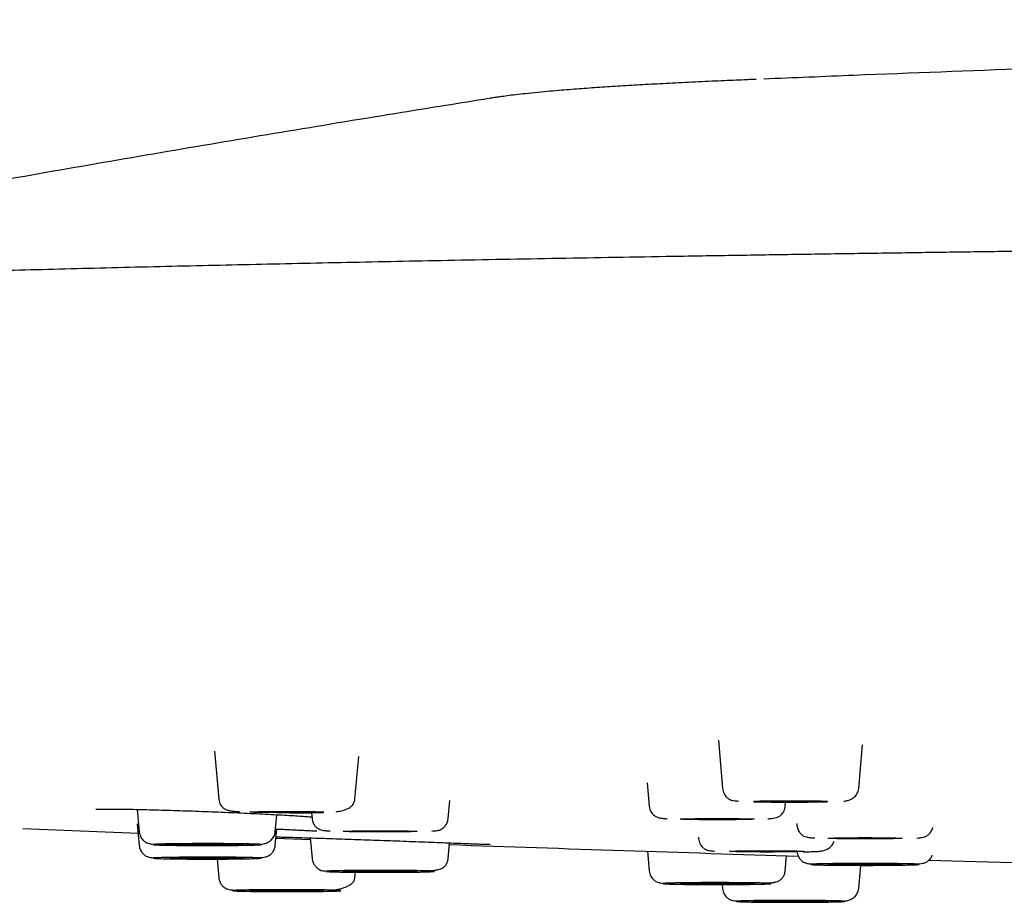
# Model space of a CAD drawing. Header units: millimetres. Extents: x 8 to 1762, y 12 to 2803.
# Tile 105 of 118: x 792 to 820, y 2721 to 2746. Entities that reach past the tile are written whole.
import ezdxf

# ---------------------------------------------------------------- set-up
doc = ezdxf.new("R2010")
doc.units = ezdxf.units.MM

msp = doc.modelspace()

# ---------------------------------------------------------------- linework, layer by layer
at = {"color": 7, "linetype": 'Continuous', "lineweight": 30}
for p, q in [((812.049, 2725.299), (812.169, 2723.932)), ((816.032, 2723.932), (816.141, 2725.17)), ((797.748, 2724.988), (797.867, 2723.628)), ((801.731, 2723.628), (801.837, 2724.837)), ((810.026, 2724.09), (810.084, 2723.427)), ((804.377, 2723.08), (804.422, 2723.589)), ((813.947, 2723.427), (813.958, 2723.546)), ((795.55, 2723.338), (795.605, 2722.705)), ((799.469, 2722.705), (799.511, 2723.188)), ((800.499, 2723.245), (800.513, 2723.08)), ((795.552, 2722.931), (795.605, 2722.32)), ((814.275, 2722.939), (814.28, 2722.883)), ((792.298, 2722.792), (795.575, 2722.664)), ((799.469, 2722.32), (799.509, 2722.782)), ((799.486, 2722.517), (800.466, 2722.481)), ((800.462, 2722.53), (800.513, 2721.945)), ((804.377, 2721.945), (804.416, 2722.389)), ((811.483, 2722.549), (811.486, 2722.513)), ((810.035, 2722.15), (810.084, 2721.598)), ((813.947, 2721.598), (813.985, 2722.024)), ((797.82, 2721.936), (797.867, 2721.398)), ((816.032, 2721.093), (816.09, 2721.75)), ((801.731, 2721.398), (801.745, 2721.556)), ((812.159, 2721.206), (812.169, 2721.093))]:
    msp.add_line(p, q, dxfattribs=at)
at = {"color": 7, "linetype": 'Continuous', "lineweight": 30, "flags": 128}
for points in [[(813.051, 2723.567), (813.058, 2723.569), (813.079, 2723.571), (813.114, 2723.573), (813.162, 2723.575), (813.223, 2723.577), (813.296, 2723.578), (813.38, 2723.58), (813.473, 2723.581), (813.576, 2723.583), (813.685, 2723.584), (813.799, 2723.584), (813.918, 2723.585), (814.039, 2723.585), (814.162, 2723.585), (814.283, 2723.585), (814.402, 2723.584), (814.516, 2723.584), (814.626, 2723.583), (814.728, 2723.581), (814.821, 2723.58), (814.905, 2723.578), (814.978, 2723.577), (815.039, 2723.575), (815.087, 2723.573), (815.122, 2723.571), (815.143, 2723.569), (815.151, 2723.567), (815.143, 2723.565), (815.122, 2723.562), (815.087, 2723.56), (815.039, 2723.558), (814.978, 2723.557), (814.905, 2723.555), (814.821, 2723.553), (814.728, 2723.552), (814.626, 2723.551), (814.516, 2723.55), (814.402, 2723.549), (814.283, 2723.549), (814.162, 2723.548), (814.039, 2723.548), (813.918, 2723.549), (813.799, 2723.549), (813.685, 2723.55), (813.576, 2723.551), (813.473, 2723.552), (813.38, 2723.553), (813.296, 2723.555), (813.223, 2723.557), (813.162, 2723.558), (813.114, 2723.56), (813.079, 2723.562), (813.058, 2723.565), (813.051, 2723.567)], [(798.749, 2723.263), (798.756, 2723.265), (798.777, 2723.267), (798.812, 2723.269), (798.86, 2723.271), (798.922, 2723.273), (798.994, 2723.274), (799.078, 2723.276), (799.172, 2723.277), (799.274, 2723.278), (799.383, 2723.279), (799.498, 2723.28), (799.616, 2723.281), (799.738, 2723.281), (799.86, 2723.281), (799.981, 2723.281), (800.1, 2723.28), (800.215, 2723.279), (800.324, 2723.278), (800.426, 2723.277), (800.519, 2723.276), (800.603, 2723.274), (800.676, 2723.273), (800.737, 2723.271), (800.785, 2723.269), (800.82, 2723.267), (800.842, 2723.265), (800.849, 2723.263), (800.842, 2723.26), (800.82, 2723.258), (800.785, 2723.256), (800.737, 2723.254), (800.676, 2723.252), (800.603, 2723.251), (800.519, 2723.249), (800.426, 2723.248), (800.324, 2723.247), (800.215, 2723.246), (800.1, 2723.245), (799.981, 2723.245), (799.86, 2723.244), (799.738, 2723.244), (799.616, 2723.245), (799.498, 2723.245), (799.383, 2723.246), (799.274, 2723.247), (799.172, 2723.248), (799.078, 2723.249), (798.994, 2723.251), (798.922, 2723.252), (798.86, 2723.254), (798.812, 2723.256), (798.777, 2723.258), (798.756, 2723.26), (798.749, 2723.263)], [(810.965, 2723.062), (810.973, 2723.064), (810.994, 2723.066), (811.029, 2723.068), (811.077, 2723.07), (811.138, 2723.072), (811.211, 2723.074), (811.295, 2723.075), (811.388, 2723.077), (811.49, 2723.078), (811.6, 2723.079), (811.714, 2723.08), (811.833, 2723.08), (811.954, 2723.08), (812.077, 2723.08), (812.198, 2723.08), (812.317, 2723.08), (812.431, 2723.079), (812.54, 2723.078), (812.642, 2723.077), (812.736, 2723.075), (812.82, 2723.074), (812.893, 2723.072), (812.954, 2723.07), (813.002, 2723.068), (813.037, 2723.066), (813.058, 2723.064), (813.065, 2723.062), (813.058, 2723.06), (813.037, 2723.058), (813.002, 2723.056), (812.954, 2723.054), (812.893, 2723.052), (812.82, 2723.05), (812.736, 2723.049), (812.642, 2723.047), (812.54, 2723.046), (812.431, 2723.045), (812.317, 2723.045), (812.198, 2723.044), (812.077, 2723.044), (811.954, 2723.044), (811.833, 2723.044), (811.714, 2723.045), (811.6, 2723.045), (811.49, 2723.046), (811.388, 2723.047), (811.295, 2723.049), (811.211, 2723.05), (811.138, 2723.052), (811.077, 2723.054), (811.029, 2723.056), (810.994, 2723.058), (810.973, 2723.06), (810.965, 2723.062)], [(801.395, 2722.715), (801.402, 2722.717), (801.424, 2722.72), (801.459, 2722.722), (801.507, 2722.724), (801.568, 2722.725), (801.641, 2722.727), (801.725, 2722.729), (801.818, 2722.73), (801.92, 2722.731), (802.029, 2722.732), (802.144, 2722.733), (802.263, 2722.733), (802.384, 2722.734), (802.506, 2722.734), (802.628, 2722.733), (802.746, 2722.733), (802.861, 2722.732), (802.97, 2722.731), (803.072, 2722.73), (803.166, 2722.729), (803.25, 2722.727), (803.323, 2722.725), (803.384, 2722.724), (803.432, 2722.722), (803.467, 2722.72), (803.488, 2722.717), (803.495, 2722.715), (803.488, 2722.713), (803.467, 2722.711), (803.432, 2722.709), (803.384, 2722.707), (803.323, 2722.705), (803.25, 2722.704), (803.166, 2722.702), (803.072, 2722.701), (802.97, 2722.699), (802.861, 2722.698), (802.746, 2722.698), (802.628, 2722.697), (802.506, 2722.697), (802.384, 2722.697), (802.263, 2722.697), (802.144, 2722.698), (802.029, 2722.698), (801.92, 2722.699), (801.818, 2722.701), (801.725, 2722.702), (801.641, 2722.704), (801.568, 2722.705), (801.507, 2722.707), (801.459, 2722.709), (801.424, 2722.711), (801.402, 2722.713), (801.395, 2722.715)], [(796.487, 2722.34), (796.494, 2722.342), (796.515, 2722.344), (796.55, 2722.346), (796.599, 2722.348), (796.66, 2722.35), (796.733, 2722.352), (796.817, 2722.353), (796.91, 2722.355), (797.012, 2722.356), (797.121, 2722.357), (797.236, 2722.358), (797.355, 2722.358), (797.476, 2722.358), (797.598, 2722.358), (797.719, 2722.358), (797.838, 2722.358), (797.953, 2722.357), (798.062, 2722.356), (798.164, 2722.355), (798.258, 2722.353), (798.341, 2722.352), (798.414, 2722.35), (798.475, 2722.348), (798.524, 2722.346), (798.559, 2722.344), (798.58, 2722.342), (798.587, 2722.34), (798.58, 2722.338), (798.559, 2722.336), (798.524, 2722.334), (798.475, 2722.332), (798.414, 2722.33), (798.341, 2722.328), (798.258, 2722.327), (798.164, 2722.325), (798.062, 2722.324), (797.953, 2722.323), (797.838, 2722.322), (797.719, 2722.322), (797.598, 2722.322), (797.476, 2722.322), (797.355, 2722.322), (797.236, 2722.322), (797.121, 2722.323), (797.012, 2722.324), (796.91, 2722.325), (796.817, 2722.327), (796.733, 2722.328), (796.66, 2722.33), (796.599, 2722.332), (796.55, 2722.334), (796.515, 2722.336), (796.494, 2722.338), (796.487, 2722.34)], [(815.162, 2722.518), (815.169, 2722.52), (815.19, 2722.522), (815.225, 2722.524), (815.274, 2722.526), (815.335, 2722.528), (815.408, 2722.53), (815.491, 2722.531), (815.585, 2722.533), (815.687, 2722.534), (815.796, 2722.535), (815.911, 2722.535), (816.03, 2722.536), (816.151, 2722.536), (816.273, 2722.536), (816.394, 2722.536), (816.513, 2722.535), (816.628, 2722.535), (816.737, 2722.534), (816.839, 2722.533), (816.932, 2722.531), (817.016, 2722.53), (817.089, 2722.528), (817.15, 2722.526), (817.199, 2722.524), (817.234, 2722.522), (817.255, 2722.52), (817.262, 2722.518), (817.255, 2722.516), (817.234, 2722.514), (817.199, 2722.512), (817.15, 2722.51), (817.089, 2722.508), (817.016, 2722.506), (816.932, 2722.505), (816.839, 2722.503), (816.737, 2722.502), (816.628, 2722.501), (816.513, 2722.5), (816.394, 2722.5), (816.273, 2722.5), (816.151, 2722.5), (816.03, 2722.5), (815.911, 2722.5), (815.796, 2722.501), (815.687, 2722.502), (815.585, 2722.503), (815.491, 2722.505), (815.408, 2722.506), (815.335, 2722.508), (815.274, 2722.51), (815.225, 2722.512), (815.19, 2722.514), (815.169, 2722.516), (815.162, 2722.518)], [(812.368, 2722.148), (812.375, 2722.15), (812.396, 2722.152), (812.431, 2722.154), (812.479, 2722.156), (812.541, 2722.158), (812.613, 2722.159), (812.697, 2722.161), (812.791, 2722.162), (812.893, 2722.163), (813.002, 2722.164), (813.117, 2722.165), (813.235, 2722.166), (813.357, 2722.166), (813.479, 2722.166), (813.6, 2722.166), (813.719, 2722.165), (813.834, 2722.164), (813.943, 2722.163), (814.045, 2722.162), (814.138, 2722.161), (814.222, 2722.159), (814.295, 2722.158), (814.356, 2722.156), (814.404, 2722.154), (814.439, 2722.152), (814.461, 2722.15), (814.468, 2722.148), (814.461, 2722.145), (814.439, 2722.143), (814.404, 2722.141), (814.356, 2722.139), (814.295, 2722.137), (814.222, 2722.136), (814.138, 2722.134), (814.045, 2722.133), (813.943, 2722.132), (813.834, 2722.131), (813.719, 2722.13), (813.6, 2722.129), (813.479, 2722.129), (813.357, 2722.129), (813.235, 2722.129), (813.117, 2722.13), (813.002, 2722.131), (812.893, 2722.132), (812.791, 2722.133), (812.697, 2722.134), (812.613, 2722.136), (812.541, 2722.137), (812.479, 2722.139), (812.431, 2722.141), (812.396, 2722.143), (812.375, 2722.145), (812.368, 2722.148)], [(796.487, 2721.955), (796.494, 2721.957), (796.515, 2721.959), (796.55, 2721.961), (796.599, 2721.963), (796.66, 2721.965), (796.733, 2721.967), (796.817, 2721.968), (796.91, 2721.97), (797.012, 2721.971), (797.121, 2721.972), (797.236, 2721.973), (797.355, 2721.973), (797.476, 2721.973), (797.598, 2721.973), (797.719, 2721.973), (797.838, 2721.973), (797.953, 2721.972), (798.062, 2721.971), (798.164, 2721.97), (798.258, 2721.968), (798.341, 2721.967), (798.414, 2721.965), (798.475, 2721.963), (798.524, 2721.961), (798.559, 2721.959), (798.58, 2721.957), (798.587, 2721.955), (798.58, 2721.953), (798.559, 2721.951), (798.524, 2721.949), (798.475, 2721.947), (798.414, 2721.945), (798.341, 2721.943), (798.258, 2721.942), (798.164, 2721.94), (798.062, 2721.939), (797.953, 2721.938), (797.838, 2721.937), (797.719, 2721.937), (797.598, 2721.937), (797.476, 2721.937), (797.355, 2721.937), (797.236, 2721.937), (797.121, 2721.938), (797.012, 2721.939), (796.91, 2721.94), (796.817, 2721.942), (796.733, 2721.943), (796.66, 2721.945), (796.599, 2721.947), (796.55, 2721.949), (796.515, 2721.951), (796.494, 2721.953), (796.487, 2721.955)], [(815.162, 2721.777), (815.169, 2721.779), (815.19, 2721.781), (815.225, 2721.783), (815.274, 2721.785), (815.335, 2721.787), (815.408, 2721.789), (815.491, 2721.79), (815.585, 2721.792), (815.687, 2721.793), (815.796, 2721.794), (815.911, 2721.795), (816.03, 2721.795), (816.151, 2721.795), (816.273, 2721.795), (816.394, 2721.795), (816.513, 2721.795), (816.628, 2721.794), (816.737, 2721.793), (816.839, 2721.792), (816.932, 2721.79), (817.016, 2721.789), (817.089, 2721.787), (817.15, 2721.785), (817.199, 2721.783), (817.234, 2721.781), (817.255, 2721.779), (817.262, 2721.777), (817.255, 2721.775), (817.234, 2721.773), (817.199, 2721.771), (817.15, 2721.769), (817.089, 2721.767), (817.016, 2721.765), (816.932, 2721.764), (816.839, 2721.762), (816.737, 2721.761), (816.628, 2721.76), (816.513, 2721.76), (816.394, 2721.759), (816.273, 2721.759), (816.151, 2721.759), (816.03, 2721.759), (815.911, 2721.76), (815.796, 2721.76), (815.687, 2721.761), (815.585, 2721.762), (815.491, 2721.764), (815.408, 2721.765), (815.335, 2721.767), (815.274, 2721.769), (815.225, 2721.771), (815.19, 2721.773), (815.169, 2721.775), (815.162, 2721.777)], [(818.035, 2721.9), (819.014, 2721.871), (822.476, 2721.772)], [(801.395, 2721.58), (801.402, 2721.582), (801.424, 2721.584), (801.459, 2721.586), (801.507, 2721.588), (801.568, 2721.59), (801.641, 2721.592), (801.725, 2721.593), (801.818, 2721.594), (801.92, 2721.596), (802.029, 2721.597), (802.144, 2721.597), (802.263, 2721.598), (802.384, 2721.598), (802.506, 2721.598), (802.628, 2721.598), (802.746, 2721.597), (802.861, 2721.597), (802.97, 2721.596), (803.072, 2721.594), (803.166, 2721.593), (803.25, 2721.592), (803.323, 2721.59), (803.384, 2721.588), (803.432, 2721.586), (803.467, 2721.584), (803.488, 2721.582), (803.495, 2721.58), (803.488, 2721.578), (803.467, 2721.576), (803.432, 2721.573), (803.384, 2721.572), (803.323, 2721.57), (803.25, 2721.568), (803.166, 2721.566), (803.072, 2721.565), (802.97, 2721.564), (802.861, 2721.563), (802.746, 2721.562), (802.628, 2721.562), (802.506, 2721.561), (802.384, 2721.561), (802.263, 2721.562), (802.144, 2721.562), (802.029, 2721.563), (801.92, 2721.564), (801.818, 2721.565), (801.725, 2721.566), (801.641, 2721.568), (801.568, 2721.57), (801.507, 2721.572), (801.459, 2721.573), (801.424, 2721.576), (801.402, 2721.578), (801.395, 2721.58)], [(810.965, 2721.233), (810.973, 2721.235), (810.994, 2721.237), (811.029, 2721.239), (811.077, 2721.241), (811.138, 2721.243), (811.211, 2721.245), (811.295, 2721.246), (811.388, 2721.248), (811.49, 2721.249), (811.6, 2721.25), (811.714, 2721.25), (811.833, 2721.251), (811.954, 2721.251), (812.077, 2721.251), (812.198, 2721.251), (812.317, 2721.25), (812.431, 2721.25), (812.54, 2721.249), (812.642, 2721.248), (812.736, 2721.246), (812.82, 2721.245), (812.893, 2721.243), (812.954, 2721.241), (813.002, 2721.239), (813.037, 2721.237), (813.058, 2721.235), (813.065, 2721.233), (813.058, 2721.231), (813.037, 2721.229), (813.002, 2721.227), (812.954, 2721.225), (812.893, 2721.223), (812.82, 2721.221), (812.736, 2721.22), (812.642, 2721.218), (812.54, 2721.217), (812.431, 2721.216), (812.317, 2721.215), (812.198, 2721.215), (812.077, 2721.215), (811.954, 2721.215), (811.833, 2721.215), (811.714, 2721.215), (811.6, 2721.216), (811.49, 2721.217), (811.388, 2721.218), (811.295, 2721.22), (811.211, 2721.221), (811.138, 2721.223), (811.077, 2721.225), (811.029, 2721.227), (810.994, 2721.229), (810.973, 2721.231), (810.965, 2721.233)], [(798.749, 2721.032), (798.756, 2721.035), (798.777, 2721.037), (798.812, 2721.039), (798.86, 2721.041), (798.922, 2721.043), (798.994, 2721.044), (799.078, 2721.046), (799.172, 2721.047), (799.274, 2721.048), (799.383, 2721.049), (799.498, 2721.05), (799.616, 2721.051), (799.738, 2721.051), (799.86, 2721.051), (799.981, 2721.051), (800.1, 2721.05), (800.215, 2721.049), (800.324, 2721.048), (800.426, 2721.047), (800.519, 2721.046), (800.603, 2721.044), (800.676, 2721.043), (800.737, 2721.041), (800.785, 2721.039), (800.82, 2721.037), (800.842, 2721.035), (800.849, 2721.032), (800.842, 2721.03), (800.82, 2721.028), (800.785, 2721.026), (800.737, 2721.024), (800.676, 2721.022), (800.603, 2721.021), (800.519, 2721.019), (800.426, 2721.018), (800.324, 2721.017), (800.215, 2721.016), (800.1, 2721.015), (799.981, 2721.014), (799.86, 2721.014), (799.738, 2721.014), (799.616, 2721.014), (799.498, 2721.015), (799.383, 2721.016), (799.274, 2721.017), (799.172, 2721.018), (799.078, 2721.019), (798.994, 2721.021), (798.922, 2721.022), (798.86, 2721.024), (798.812, 2721.026), (798.777, 2721.028), (798.756, 2721.03), (798.749, 2721.032)], [(813.051, 2720.728), (813.058, 2720.73), (813.079, 2720.733), (813.114, 2720.735), (813.162, 2720.737), (813.223, 2720.738), (813.296, 2720.74), (813.38, 2720.742), (813.473, 2720.743), (813.576, 2720.744), (813.685, 2720.745), (813.799, 2720.746), (813.918, 2720.746), (814.039, 2720.747), (814.162, 2720.747), (814.283, 2720.746), (814.402, 2720.746), (814.516, 2720.745), (814.626, 2720.744), (814.728, 2720.743), (814.821, 2720.742), (814.905, 2720.74), (814.978, 2720.738), (815.039, 2720.737), (815.087, 2720.735), (815.122, 2720.733), (815.143, 2720.73), (815.151, 2720.728), (815.143, 2720.726), (815.122, 2720.724), (815.087, 2720.722), (815.039, 2720.72), (814.978, 2720.718), (814.905, 2720.717), (814.821, 2720.715), (814.728, 2720.714), (814.626, 2720.712), (814.516, 2720.712), (814.402, 2720.711), (814.283, 2720.71), (814.162, 2720.71), (814.039, 2720.71), (813.918, 2720.71), (813.799, 2720.711), (813.685, 2720.712), (813.576, 2720.712), (813.473, 2720.714), (813.38, 2720.715), (813.296, 2720.717), (813.223, 2720.718), (813.162, 2720.72), (813.114, 2720.722), (813.079, 2720.724), (813.058, 2720.726), (813.051, 2720.728)]]:
    msp.add_lwpolyline(points, dxfattribs=at)
at = {"color": 7, "linetype": 'Continuous', "lineweight": 30}
msp.add_arc((895.418, 5326.417), 2605.667, 267.998471, 268.216277, dxfattribs=at)
for points, knots in [([(895.418, 2745.749), (893.736, 2745.748), (891.358, 2745.746), (887.817, 2745.735), (884.737, 2745.722), (881.03, 2745.699), (877.087, 2745.666), (872.912, 2745.624), (868.561, 2745.57), (864.071, 2745.505), (859.473, 2745.428), (854.79, 2745.338), (850.043, 2745.236), (845.245, 2745.122), (840.409, 2744.994), (835.543, 2744.855), (830.655, 2744.702), (825.748, 2744.537), (820.827, 2744.36), (816.69, 2744.201), (814.194, 2744.099), (813.342, 2744.064)], [0, 0, 0, 0, 0.06145, 0.086912, 0.129367, 0.174002, 0.222393, 0.273425, 0.326579, 0.381396, 0.437513, 0.494636, 0.552537, 0.611035, 0.669994, 0.729311, 0.788907, 0.848721, 0.908708, 0.968833, 1, 1, 1, 1]), ([(813.117, 2744.055), (813.117, 2744.055), (813.117, 2744.055), (813.116, 2744.055), (813.115, 2744.055), (813.11, 2744.055), (813.093, 2744.054), (813.048, 2744.052), (812.941, 2744.048), (812.742, 2744.039), (812.457, 2744.027), (812.118, 2744.012), (811.756, 2743.996), (811.385, 2743.979), (811.014, 2743.96), (810.656, 2743.942), (810.312, 2743.924), (809.98, 2743.906), (809.658, 2743.888), (809.346, 2743.869), (809.043, 2743.851), (808.747, 2743.831), (808.456, 2743.811), (808.167, 2743.791), (807.877, 2743.769), (807.579, 2743.745), (807.263, 2743.717), (806.921, 2743.686), (806.594, 2743.652), (806.3, 2743.618), (806.06, 2743.589), (805.877, 2743.564), (805.748, 2743.545), (805.675, 2743.534), (805.628, 2743.527), (805.601, 2743.522), (805.583, 2743.52), (805.571, 2743.518), (805.563, 2743.516), (805.56, 2743.516), (805.558, 2743.516), (805.557, 2743.515)], [0, 0, 0, 0, 0.000015, 0.000035, 0.000083, 0.000233, 0.00093, 0.004015, 0.011997, 0.030002, 0.060461, 0.094817, 0.13126, 0.172045, 0.212564, 0.252769, 0.292752, 0.332603, 0.372409, 0.412266, 0.452291, 0.492639, 0.533528, 0.57528, 0.6184, 0.663712, 0.712588, 0.767085, 0.827709, 0.872515, 0.915761, 0.954373, 0.97483, 0.987751, 0.993582, 0.996945, 0.998653, 0.999522, 0.999799, 0.99993, 1, 1, 1, 1]), ([(805.538, 2743.511), (804.712, 2743.379), (802.813, 2743.076), (799.837, 2742.585), (796.608, 2742.042), (793.367, 2741.483), (790.117, 2740.91), (786.86, 2740.322), (783.598, 2739.721), (780.331, 2739.105), (777.183, 2738.5), (775.126, 2738.094), (774.158, 2737.902)], [0, 0, 0, 0, 0.078759, 0.181037, 0.2838, 0.386978, 0.490509, 0.594337, 0.698417, 0.802707, 0.907172, 1, 1, 1, 1]), ([(1014.379, 2738.012), (1014.347, 2738.014), (1014.19, 2738.025), (1013.888, 2738.044), (1013.47, 2738.07), (1013.027, 2738.096), (1012.506, 2738.125), (1011.897, 2738.158), (1011.189, 2738.193), (1010.444, 2738.229), (1009.639, 2738.265), (1008.771, 2738.302), (1007.836, 2738.34), (1006.857, 2738.378), (1005.833, 2738.415), (1004.764, 2738.452), (1003.671, 2738.489), (1002.558, 2738.524), (1001.426, 2738.558), (1000.255, 2738.592), (999.044, 2738.626), (997.794, 2738.66), (996.503, 2738.693), (995.174, 2738.726), (993.805, 2738.758), (992.397, 2738.791), (990.959, 2738.822), (989.491, 2738.853), (987.995, 2738.884), (986.462, 2738.914), (984.851, 2738.944), (983.158, 2738.975), (981.38, 2739.006), (979.561, 2739.036), (977.7, 2739.066), (975.799, 2739.095), (973.895, 2739.123), (971.991, 2739.15), (970.089, 2739.176), (968.155, 2739.202), (966.191, 2739.226), (964.203, 2739.25), (962.192, 2739.273), (960.159, 2739.296), (958.104, 2739.318), (956.03, 2739.339), (953.948, 2739.359), (951.861, 2739.378), (949.77, 2739.396), (947.663, 2739.414), (945.484, 2739.432), (943.234, 2739.449), (940.91, 2739.465), (938.573, 2739.481), (936.222, 2739.496), (933.858, 2739.51), (931.529, 2739.523), (929.235, 2739.535), (926.978, 2739.546), (924.715, 2739.556), (922.445, 2739.565), (920.169, 2739.574), (917.889, 2739.581), (915.605, 2739.588), (913.318, 2739.595), (911.029, 2739.6), (908.753, 2739.605), (906.49, 2739.609), (904.24, 2739.612), (901.992, 2739.615), (899.687, 2739.616), (897.324, 2739.617), (894.906, 2739.618), (892.493, 2739.617), (890.085, 2739.616), (887.685, 2739.613), (885.338, 2739.61), (883.044, 2739.607), (880.805, 2739.602), (878.575, 2739.597), (876.354, 2739.592), (874.145, 2739.585), (871.946, 2739.578), (869.758, 2739.57), (867.576, 2739.562), (865.399, 2739.553), (863.239, 2739.543), (861.097, 2739.532), (858.973, 2739.521), (856.856, 2739.509), (854.689, 2739.496), (852.475, 2739.482), (850.215, 2739.467), (847.966, 2739.451), (845.729, 2739.435), (843.506, 2739.417), (841.339, 2739.399), (839.229, 2739.38), (837.175, 2739.362), (835.136, 2739.342), (833.114, 2739.322), (831.109, 2739.301), (829.123, 2739.279), (827.155, 2739.256), (825.207, 2739.233), (823.28, 2739.209), (821.387, 2739.185), (819.527, 2739.16), (817.7, 2739.135), (815.898, 2739.108), (814.141, 2739.082), (812.43, 2739.055), (810.765, 2739.028), (809.124, 2739), (807.51, 2738.972), (805.922, 2738.943), (804.391, 2738.914), (802.917, 2738.885), (801.497, 2738.856), (800.104, 2738.827), (798.738, 2738.797), (797.373, 2738.766), (796.01, 2738.734), (794.655, 2738.701), (793.332, 2738.667), (792.044, 2738.633), (790.793, 2738.599), (789.608, 2738.564), (788.488, 2738.531), (787.433, 2738.498), (786.418, 2738.464), (785.444, 2738.431), (784.504, 2738.398), (783.599, 2738.364), (782.73, 2738.33), (781.9, 2738.296), (781.11, 2738.262), (780.359, 2738.229), (779.647, 2738.195), (778.95, 2738.16), (778.272, 2738.124), (777.617, 2738.087), (777.005, 2738.05), (776.436, 2738.013), (775.909, 2737.977), (775.422, 2737.94), (774.976, 2737.904), (774.568, 2737.868), (774.199, 2737.832), (773.881, 2737.797), (773.701, 2737.775), (773.619, 2737.765)], [0, 0, 0, 0, 0.00116, 0.005622, 0.010198, 0.014809, 0.019431, 0.025803, 0.032195, 0.038607, 0.045038, 0.052006, 0.058997, 0.06601, 0.073047, 0.080107, 0.08719, 0.093889, 0.100609, 0.10735, 0.11411, 0.120892, 0.127694, 0.134516, 0.141359, 0.148223, 0.155107, 0.161888, 0.168689, 0.17551, 0.182351, 0.18976, 0.197192, 0.204648, 0.212126, 0.219628, 0.227153, 0.234269, 0.241405, 0.248562, 0.255719, 0.262864, 0.269996, 0.277116, 0.284222, 0.291316, 0.298397, 0.305339, 0.312268, 0.319186, 0.326091, 0.333534, 0.340962, 0.348376, 0.355776, 0.363161, 0.370532, 0.377469, 0.384393, 0.391304, 0.398202, 0.405088, 0.411961, 0.418821, 0.425668, 0.432502, 0.439324, 0.446011, 0.452686, 0.459349, 0.465999, 0.473167, 0.480321, 0.48746, 0.494585, 0.501695, 0.508791, 0.515468, 0.522133, 0.528785, 0.535424, 0.54205, 0.548664, 0.555265, 0.561872, 0.568498, 0.575142, 0.581685, 0.588245, 0.594822, 0.601417, 0.608558, 0.615719, 0.622901, 0.630103, 0.637325, 0.644567, 0.651415, 0.65828, 0.665163, 0.672064, 0.678984, 0.685921, 0.692876, 0.699849, 0.706841, 0.71385, 0.720752, 0.727671, 0.734607, 0.741561, 0.748283, 0.75502, 0.761774, 0.768544, 0.775329, 0.782132, 0.78856, 0.795002, 0.801459, 0.807931, 0.814417, 0.821311, 0.828222, 0.835149, 0.842092, 0.849049, 0.855973, 0.862454, 0.868887, 0.875272, 0.881611, 0.887902, 0.894259, 0.900567, 0.906826, 0.913037, 0.919198, 0.925311, 0.931374, 0.937988, 0.944542, 0.951037, 0.957473, 0.96385, 0.970167, 0.976426, 0.982625, 0.988766, 0.994847, 1, 1, 1, 1]), ([(812.169, 2723.932), (812.173, 2723.905), (812.18, 2723.852), (812.209, 2723.784), (812.244, 2723.728), (812.294, 2723.672), (812.359, 2723.625), (812.426, 2723.598), (812.479, 2723.59), (812.55, 2723.579), (812.604, 2723.575), (812.622, 2723.574)], [0, 0, 0, 0, 0.080029, 0.153606, 0.221757, 0.285676, 0.406059, 0.528176, 0.708391, 0.901182, 1, 1, 1, 1]), ([(815.608, 2723.571), (815.646, 2723.577), (815.716, 2723.587), (815.823, 2723.627), (815.92, 2723.69), (815.986, 2723.774), (816.022, 2723.858), (816.029, 2723.907), (816.032, 2723.932)], [0, 0, 0, 0, 0.220449, 0.405131, 0.594896, 0.792415, 0.89492, 1, 1, 1, 1]), ([(797.867, 2723.628), (797.871, 2723.598), (797.881, 2723.538), (797.916, 2723.465), (797.959, 2723.408), (798.016, 2723.359), (798.09, 2723.322), (798.187, 2723.297), (798.299, 2723.284), (798.389, 2723.278), (798.443, 2723.276), (798.451, 2723.275)], [0, 0, 0, 0, 0.070005, 0.142076, 0.221638, 0.312183, 0.453255, 0.620039, 0.814472, 0.972167, 1, 1, 1, 1]), ([(801.198, 2723.273), (801.236, 2723.278), (801.33, 2723.29), (801.451, 2723.324), (801.563, 2723.375), (801.646, 2723.44), (801.71, 2723.523), (801.724, 2723.593), (801.731, 2723.628)], [0, 0, 0, 0, 0.141696, 0.350376, 0.509331, 0.670726, 0.834455, 1, 1, 1, 1]), ([(810.084, 2723.427), (810.088, 2723.4), (810.096, 2723.347), (810.127, 2723.279), (810.166, 2723.224), (810.223, 2723.168), (810.299, 2723.122), (810.389, 2723.094), (810.473, 2723.083), (810.554, 2723.075), (810.591, 2723.072)], [0, 0, 0, 0, 0.093181, 0.18164, 0.265613, 0.345462, 0.494843, 0.636194, 0.829353, 1, 1, 1, 1]), ([(813.057, 2723.555), (813.101, 2723.554), (813.196, 2723.552), (813.362, 2723.549), (813.55, 2723.548), (813.749, 2723.547), (813.953, 2723.546), (814.156, 2723.546), (814.356, 2723.547), (814.548, 2723.547), (814.731, 2723.549), (814.902, 2723.55), (815.04, 2723.552), (815.114, 2723.553), (815.141, 2723.554)], [0, 0, 0, 0, 0.073119, 0.160792, 0.25205, 0.344409, 0.435412, 0.525066, 0.613376, 0.70035, 0.785994, 0.870314, 0.953314, 1, 1, 1, 1]), ([(813.457, 2723.071), (813.459, 2723.071), (813.504, 2723.074), (813.57, 2723.081), (813.651, 2723.091), (813.725, 2723.113), (813.791, 2723.147), (813.848, 2723.196), (813.894, 2723.256), (813.932, 2723.334), (813.942, 2723.396), (813.947, 2723.427)], [0, 0, 0, 0, 0.0086945, 0.1971948, 0.3701786, 0.5214967, 0.6540793, 0.744211, 0.8293617, 0.9131791, 1, 1, 1, 1]), ([(794.371, 2723.348), (794.371, 2723.348), (794.366, 2723.346), (794.379, 2723.348), (794.395, 2723.347), (794.447, 2723.348), (794.534, 2723.349), (794.643, 2723.349), (794.761, 2723.349), (794.927, 2723.348), (795.147, 2723.346), (795.427, 2723.341), (795.734, 2723.334), (796.061, 2723.326), (796.404, 2723.316), (796.756, 2723.305), (797.117, 2723.293), (797.483, 2723.28), (797.854, 2723.265), (798.224, 2723.25), (798.588, 2723.234), (798.941, 2723.218), (799.278, 2723.201), (799.592, 2723.184), (799.873, 2723.168), (800.114, 2723.153), (800.314, 2723.14), (800.44, 2723.131), (800.496, 2723.126), (800.509, 2723.125)], [0, 0, 0, 0, 0.000418, 0.015177, 0.030857, 0.064971, 0.102799, 0.130097, 0.159057, 0.189426, 0.235023, 0.280341, 0.325071, 0.369236, 0.412861, 0.455949, 0.498636, 0.54159, 0.584963, 0.628838, 0.67321, 0.718024, 0.763209, 0.808649, 0.853677, 0.898143, 0.942091, 0.985517, 1, 1, 1, 1]), ([(799.883, 2723.244), (799.917, 2723.244), (800.015, 2723.244), (800.172, 2723.244), (800.371, 2723.244), (800.578, 2723.246), (800.738, 2723.247), (800.82, 2723.249), (800.839, 2723.25)], [0, 0, 0, 0, 0.098823, 0.278839, 0.457982, 0.695569, 0.931906, 1, 1, 1, 1]), ([(800.513, 2723.08), (800.516, 2723.058), (800.522, 2723.015), (800.55, 2722.937), (800.601, 2722.859), (800.67, 2722.799), (800.739, 2722.764), (800.807, 2722.746), (800.88, 2722.738), (800.956, 2722.73), (801.012, 2722.727), (801.029, 2722.725)], [0, 0, 0, 0, 0.058018, 0.113499, 0.221492, 0.334263, 0.459416, 0.602644, 0.763764, 0.928768, 1, 1, 1, 1]), ([(803.917, 2722.723), (803.941, 2722.725), (803.991, 2722.729), (804.053, 2722.737), (804.104, 2722.746), (804.149, 2722.758), (804.211, 2722.789), (804.282, 2722.849), (804.336, 2722.928), (804.367, 2723.009), (804.374, 2723.056), (804.377, 2723.08)], [0, 0, 0, 0, 0.13115, 0.271685, 0.403573, 0.524665, 0.635806, 0.746171, 0.86477, 0.929941, 1, 1, 1, 1]), ([(814.28, 2722.883), (814.283, 2722.86), (814.289, 2722.814), (814.312, 2722.754), (814.34, 2722.702), (814.384, 2722.645), (814.445, 2722.595), (814.516, 2722.562), (814.583, 2722.547), (814.66, 2722.538), (814.731, 2722.531), (814.779, 2722.528), (814.788, 2722.528)], [0, 0, 0, 0, 0.061218, 0.119532, 0.176329, 0.23298, 0.350488, 0.48104, 0.631104, 0.796479, 0.96479, 1, 1, 1, 1]), ([(795.605, 2722.705), (795.609, 2722.678), (795.617, 2722.626), (795.646, 2722.557), (795.681, 2722.501), (795.731, 2722.445), (795.796, 2722.398), (795.862, 2722.371), (795.915, 2722.363), (796.004, 2722.35), (796.115, 2722.342), (796.256, 2722.335), (796.383, 2722.33), (796.471, 2722.329), (796.494, 2722.328)], [0, 0, 0, 0, 0.0488918, 0.0938414, 0.1354767, 0.1745263, 0.2480715, 0.3226758, 0.4327738, 0.5505542, 0.6757593, 0.8085018, 0.9489522, 1, 1, 1, 1]), ([(798.578, 2722.327), (798.598, 2722.327), (798.666, 2722.328), (798.781, 2722.331), (798.908, 2722.333), (799.028, 2722.34), (799.149, 2722.359), (799.259, 2722.4), (799.356, 2722.464), (799.422, 2722.547), (799.458, 2722.632), (799.465, 2722.68), (799.469, 2722.705)], [0, 0, 0, 0, 0.048417, 0.159605, 0.304993, 0.44372, 0.576844, 0.677093, 0.780102, 0.887319, 0.94296, 1, 1, 1, 1]), ([(799.476, 2722.784), (799.517, 2722.782), (799.63, 2722.776), (799.801, 2722.768), (799.988, 2722.759), (800.16, 2722.751), (800.301, 2722.744), (800.414, 2722.738), (800.502, 2722.733), (800.573, 2722.729), (800.622, 2722.727), (800.646, 2722.726), (800.646, 2722.729), (800.645, 2722.73)], [0, 0, 0, 0, 0.061634, 0.170394, 0.282585, 0.398182, 0.517144, 0.608568, 0.701859, 0.797033, 0.888888, 0.967339, 1, 1, 1, 1]), ([(817.68, 2722.526), (817.682, 2722.526), (817.715, 2722.528), (817.763, 2722.533), (817.828, 2722.541), (817.874, 2722.549), (817.924, 2722.564), (817.986, 2722.598), (818.055, 2722.658), (818.104, 2722.737), (818.129, 2722.795), (818.133, 2722.819), (818.133, 2722.821)], [0, 0, 0, 0, 0.012336, 0.167246, 0.313438, 0.450842, 0.575593, 0.690988, 0.805297, 0.926719, 0.992738, 1, 1, 1, 1]), ([(795.605, 2722.32), (795.609, 2722.296), (795.615, 2722.249), (795.646, 2722.168), (795.7, 2722.088), (795.771, 2722.029), (795.841, 2721.994), (795.893, 2721.983), (795.968, 2721.971), (796.033, 2721.965), (796.066, 2721.963)], [0, 0, 0, 0, 0.069979, 0.135075, 0.253538, 0.363777, 0.474791, 0.638661, 0.820043, 1, 1, 1, 1]), ([(799.071, 2722.34), (799.069, 2722.339), (799.067, 2722.337), (799.046, 2722.335), (799.012, 2722.333), (798.964, 2722.33), (798.9, 2722.328), (798.821, 2722.325), (798.729, 2722.323), (798.623, 2722.321), (798.507, 2722.319), (798.395, 2722.318), (798.291, 2722.317), (798.198, 2722.316), (798.075, 2722.315), (797.92, 2722.314), (797.73, 2722.313), (797.553, 2722.313), (797.393, 2722.313), (797.25, 2722.314), (797.109, 2722.314), (796.968, 2722.315), (796.829, 2722.316), (796.694, 2722.318), (796.568, 2722.319), (796.451, 2722.321), (796.346, 2722.323), (796.263, 2722.325), (796.2, 2722.327), (796.152, 2722.328), (796.099, 2722.331), (796.048, 2722.333), (796.012, 2722.337), (796.001, 2722.34), (796.008, 2722.343), (796.028, 2722.345), (796.062, 2722.347), (796.111, 2722.35), (796.174, 2722.352), (796.253, 2722.355), (796.345, 2722.357), (796.451, 2722.359), (796.567, 2722.361), (796.679, 2722.362), (796.783, 2722.363), (796.876, 2722.364), (796.999, 2722.365), (797.155, 2722.366), (797.344, 2722.367), (797.521, 2722.367), (797.682, 2722.367), (797.825, 2722.366), (797.965, 2722.366), (798.106, 2722.365), (798.245, 2722.364), (798.381, 2722.362), (798.507, 2722.361), (798.623, 2722.359), (798.729, 2722.357), (798.811, 2722.355), (798.874, 2722.353), (798.922, 2722.352), (798.988, 2722.349), (799.055, 2722.345), (799.066, 2722.342), (799.071, 2722.34)], [0, 0, 0, 0, 0.015057, 0.029987, 0.044923, 0.060001, 0.076318, 0.092478, 0.108651, 0.12501, 0.141328, 0.157488, 0.16826, 0.17909, 0.190028, 0.210052, 0.229939, 0.250012, 0.265059, 0.279985, 0.294925, 0.310013, 0.326331, 0.34249, 0.358664, 0.375023, 0.39134, 0.4075, 0.418273, 0.429103, 0.44004, 0.460064, 0.479952, 0.500024, 0.515071, 0.529997, 0.544937, 0.560025, 0.576343, 0.592503, 0.608676, 0.625035, 0.641353, 0.657512, 0.668285, 0.679115, 0.690053, 0.710076, 0.729964, 0.750037, 0.765084, 0.78001, 0.79495, 0.810038, 0.826356, 0.842515, 0.858688, 0.875048, 0.891365, 0.907525, 0.918298, 0.929128, 0.940065, 0.970019, 1, 1, 1, 1]), ([(798.953, 2721.965), (798.97, 2721.966), (799.026, 2721.97), (799.103, 2721.977), (799.175, 2721.986), (799.244, 2722.004), (799.312, 2722.039), (799.382, 2722.098), (799.432, 2722.177), (799.46, 2722.254), (799.466, 2722.298), (799.469, 2722.32)], [0, 0, 0, 0, 0.072212, 0.237042, 0.397992, 0.541068, 0.66609, 0.778741, 0.88662, 0.942043, 1, 1, 1, 1]), ([(799.49, 2722.559), (799.521, 2722.558), (799.591, 2722.556), (799.746, 2722.552), (799.956, 2722.546), (800.227, 2722.537), (800.524, 2722.528), (800.843, 2722.517), (801.181, 2722.506), (801.533, 2722.494), (801.895, 2722.482), (802.265, 2722.469), (802.638, 2722.455), (803.011, 2722.442), (803.376, 2722.428), (803.731, 2722.415), (804.068, 2722.402), (804.387, 2722.39), (804.681, 2722.378), (804.916, 2722.369), (805.098, 2722.362), (805.237, 2722.357), (805.345, 2722.353), (805.428, 2722.351), (805.489, 2722.349), (805.534, 2722.348), (805.567, 2722.348), (805.57, 2722.35), (805.572, 2722.351)], [0, 0, 0, 0, 0.026355, 0.05797, 0.105072, 0.151606, 0.197576, 0.242995, 0.287909, 0.332417, 0.376712, 0.421251, 0.466003, 0.510905, 0.555914, 0.601042, 0.64637, 0.692049, 0.738545, 0.785886, 0.817918, 0.850318, 0.883104, 0.907907, 0.932802, 0.957794, 0.982257, 1, 1, 1, 1]), ([(811.486, 2722.513), (811.49, 2722.485), (811.498, 2722.433), (811.527, 2722.365), (811.562, 2722.309), (811.612, 2722.252), (811.676, 2722.206), (811.743, 2722.179), (811.796, 2722.17), (811.867, 2722.16), (811.921, 2722.156), (811.94, 2722.155)], [0, 0, 0, 0, 0.079972, 0.153496, 0.221599, 0.285472, 0.405769, 0.527799, 0.707886, 0.900539, 1, 1, 1, 1]), ([(814.458, 2722.134), (814.479, 2722.135), (814.547, 2722.136), (814.661, 2722.138), (814.788, 2722.141), (814.909, 2722.147), (815.029, 2722.167), (815.14, 2722.207), (815.236, 2722.272), (815.302, 2722.35), (815.324, 2722.41), (815.331, 2722.428)], [0, 0, 0, 0, 0.05192, 0.171152, 0.327057, 0.47582, 0.618576, 0.726077, 0.836538, 0.951512, 1, 1, 1, 1]), ([(814.28, 2722.142), (814.283, 2722.119), (814.289, 2722.074), (814.318, 2721.996), (814.369, 2721.918), (814.437, 2721.857), (814.5, 2721.824), (814.549, 2721.808), (814.596, 2721.8), (814.661, 2721.792), (814.709, 2721.787), (814.742, 2721.785), (814.744, 2721.785)], [0, 0, 0, 0, 0.066279, 0.128333, 0.242466, 0.349912, 0.458379, 0.57564, 0.704794, 0.842209, 0.987819, 1, 1, 1, 1]), ([(817.709, 2721.793), (817.727, 2721.794), (817.779, 2721.799), (817.84, 2721.806), (817.908, 2721.821), (817.978, 2721.854), (818.04, 2721.904), (818.083, 2721.962), (818.107, 2722.002), (818.116, 2722.03), (818.119, 2722.038)], [0, 0, 0, 0, 0.111988, 0.321468, 0.511552, 0.676923, 0.825769, 0.897529, 0.969473, 1, 1, 1, 1]), ([(799.032, 2721.961), (799.042, 2721.96), (799.061, 2721.959), (799.072, 2721.956), (799.07, 2721.953), (799.055, 2721.951), (799.024, 2721.948), (798.977, 2721.946), (798.915, 2721.943), (798.838, 2721.941), (798.748, 2721.939), (798.657, 2721.937), (798.57, 2721.935), (798.49, 2721.934), (798.382, 2721.933), (798.242, 2721.931), (798.065, 2721.93), (797.895, 2721.929), (797.736, 2721.928), (797.593, 2721.928), (797.448, 2721.928), (797.3, 2721.929), (797.15, 2721.929), (797.001, 2721.93), (796.857, 2721.931), (796.72, 2721.932), (796.591, 2721.934), (796.486, 2721.936), (796.402, 2721.937), (796.334, 2721.938), (796.254, 2721.94), (796.17, 2721.943), (796.093, 2721.946), (796.043, 2721.949), (796.014, 2721.952), (796.002, 2721.954), (796.004, 2721.957), (796.02, 2721.959), (796.05, 2721.962), (796.097, 2721.964), (796.16, 2721.967), (796.236, 2721.969), (796.326, 2721.972), (796.417, 2721.973), (796.504, 2721.975), (796.584, 2721.976), (796.692, 2721.977), (796.833, 2721.979), (797.01, 2721.98), (797.18, 2721.981), (797.338, 2721.982), (797.482, 2721.982), (797.626, 2721.982), (797.774, 2721.982), (797.924, 2721.981), (798.074, 2721.98), (798.217, 2721.979), (798.354, 2721.978), (798.483, 2721.976), (798.588, 2721.975), (798.673, 2721.973), (798.74, 2721.972), (798.839, 2721.969), (798.953, 2721.966), (799.006, 2721.963), (799.032, 2721.961)], [0, 0, 0, 0, 0.015057, 0.029987, 0.044923, 0.060001, 0.076318, 0.092478, 0.108651, 0.12501, 0.141328, 0.157488, 0.16826, 0.17909, 0.190028, 0.210052, 0.229939, 0.250012, 0.265059, 0.279985, 0.294925, 0.310013, 0.326331, 0.34249, 0.358664, 0.375023, 0.39134, 0.4075, 0.418273, 0.429103, 0.44004, 0.460064, 0.479952, 0.500024, 0.515071, 0.529997, 0.544937, 0.560025, 0.576343, 0.592503, 0.608676, 0.625035, 0.641353, 0.657512, 0.668285, 0.679115, 0.690053, 0.710076, 0.729964, 0.750037, 0.765084, 0.78001, 0.79495, 0.810038, 0.826356, 0.842515, 0.858688, 0.875048, 0.891365, 0.907525, 0.918298, 0.929128, 0.940065, 0.970019, 1, 1, 1, 1]), ([(796.497, 2721.944), (796.521, 2721.943), (796.598, 2721.941), (796.748, 2721.939), (796.942, 2721.937), (797.155, 2721.935), (797.379, 2721.935), (797.606, 2721.935), (797.827, 2721.936), (798.04, 2721.938), (798.24, 2721.941), (798.421, 2721.944), (798.527, 2721.947), (798.576, 2721.948)], [0, 0, 0, 0, 0.043107, 0.134388, 0.230008, 0.330061, 0.432855, 0.533862, 0.632939, 0.730174, 0.825649, 0.919439, 1, 1, 1, 1]), ([(800.513, 2721.945), (800.516, 2721.924), (800.522, 2721.885), (800.546, 2721.817), (800.586, 2721.751), (800.635, 2721.7), (800.67, 2721.671), (800.69, 2721.656), (800.704, 2721.647), (800.712, 2721.641), (800.717, 2721.638), (800.723, 2721.634), (800.724, 2721.632), (800.729, 2721.627), (800.736, 2721.62), (800.752, 2721.611), (800.784, 2721.602), (800.841, 2721.595), (800.901, 2721.589), (800.947, 2721.587), (800.96, 2721.586)], [0, 0, 0, 0, 0.056993, 0.108003, 0.192098, 0.253376, 0.275991, 0.293683, 0.307151, 0.312749, 0.317945, 0.323107, 0.341249, 0.362065, 0.399712, 0.503972, 0.637352, 0.799588, 0.940116, 1, 1, 1, 1]), ([(803.851, 2721.598), (803.859, 2721.598), (803.914, 2721.601), (803.995, 2721.61), (804.093, 2721.627), (804.17, 2721.651), (804.234, 2721.684), (804.286, 2721.727), (804.329, 2721.784), (804.357, 2721.846), (804.372, 2721.901), (804.375, 2721.93), (804.377, 2721.945)], [0, 0, 0, 0, 0.031492, 0.214734, 0.378042, 0.522032, 0.647307, 0.754771, 0.84625, 0.925555, 0.962869, 1, 1, 1, 1]), ([(817.693, 2721.784), (817.704, 2721.783), (817.727, 2721.782), (817.744, 2721.779), (817.747, 2721.777), (817.737, 2721.774), (817.712, 2721.771), (817.671, 2721.769), (817.614, 2721.766), (817.542, 2721.764), (817.457, 2721.761), (817.37, 2721.76), (817.286, 2721.758), (817.209, 2721.757), (817.104, 2721.755), (816.967, 2721.754), (816.793, 2721.752), (816.625, 2721.751), (816.468, 2721.751), (816.325, 2721.75), (816.18, 2721.75), (816.031, 2721.751), (815.881, 2721.751), (815.73, 2721.752), (815.584, 2721.753), (815.444, 2721.754), (815.312, 2721.755), (815.203, 2721.757), (815.116, 2721.758), (815.045, 2721.76), (814.962, 2721.762), (814.872, 2721.764), (814.788, 2721.767), (814.732, 2721.77), (814.697, 2721.773), (814.68, 2721.775), (814.676, 2721.778), (814.687, 2721.78), (814.712, 2721.783), (814.753, 2721.786), (814.81, 2721.788), (814.882, 2721.791), (814.967, 2721.793), (815.054, 2721.795), (815.137, 2721.796), (815.215, 2721.797), (815.32, 2721.799), (815.457, 2721.801), (815.631, 2721.802), (815.799, 2721.803), (815.956, 2721.804), (816.099, 2721.804), (816.244, 2721.804), (816.392, 2721.804), (816.543, 2721.803), (816.694, 2721.803), (816.84, 2721.802), (816.98, 2721.8), (817.112, 2721.799), (817.22, 2721.797), (817.308, 2721.796), (817.379, 2721.795), (817.482, 2721.792), (817.604, 2721.789), (817.663, 2721.786), (817.693, 2721.784)], [0, 0, 0, 0, 0.0150573, 0.0299867, 0.0449229, 0.0600005, 0.0763182, 0.0924777, 0.1086512, 0.1250103, 0.141328, 0.1574875, 0.1682603, 0.1790903, 0.190028, 0.2100516, 0.2299394, 0.2500118, 0.265059, 0.2799849, 0.2949247, 0.310013, 0.3263307, 0.3424901, 0.3586636, 0.3750227, 0.3913405, 0.4074999, 0.4182727, 0.4291027, 0.4400404, 0.460064, 0.4799518, 0.5000242, 0.5150714, 0.5299974, 0.5449371, 0.5600254, 0.5763431, 0.5925026, 0.608676, 0.6250351, 0.6413529, 0.6575124, 0.6682851, 0.6791152, 0.6900528, 0.7100764, 0.7299643, 0.7500366, 0.7650839, 0.7800098, 0.7949495, 0.8100378, 0.8263555, 0.842515, 0.8586884, 0.8750476, 0.8913653, 0.9075248, 0.9182975, 0.9291276, 0.9400652, 0.9700191, 1, 1, 1, 1]), ([(803.827, 2721.591), (803.847, 2721.591), (803.886, 2721.589), (803.929, 2721.587), (803.96, 2721.584), (803.977, 2721.582), (803.981, 2721.579), (803.968, 2721.576), (803.94, 2721.574), (803.895, 2721.571), (803.836, 2721.568), (803.771, 2721.566), (803.705, 2721.564), (803.642, 2721.563), (803.554, 2721.561), (803.436, 2721.559), (803.281, 2721.557), (803.126, 2721.556), (802.978, 2721.555), (802.841, 2721.554), (802.7, 2721.553), (802.552, 2721.553), (802.399, 2721.553), (802.243, 2721.553), (802.089, 2721.554), (801.938, 2721.554), (801.793, 2721.555), (801.67, 2721.557), (801.568, 2721.558), (801.484, 2721.559), (801.383, 2721.56), (801.269, 2721.562), (801.154, 2721.565), (801.068, 2721.568), (801.005, 2721.57), (800.961, 2721.573), (800.931, 2721.575), (800.913, 2721.578), (800.91, 2721.581), (800.922, 2721.583), (800.951, 2721.586), (800.995, 2721.589), (801.054, 2721.591), (801.12, 2721.593), (801.186, 2721.595), (801.249, 2721.597), (801.336, 2721.598), (801.454, 2721.6), (801.61, 2721.602), (801.764, 2721.604), (801.912, 2721.605), (802.05, 2721.606), (802.191, 2721.606), (802.339, 2721.606), (802.492, 2721.607), (802.648, 2721.606), (802.802, 2721.606), (802.952, 2721.605), (803.098, 2721.604), (803.221, 2721.603), (803.323, 2721.602), (803.406, 2721.601), (803.532, 2721.599), (803.688, 2721.596), (803.78, 2721.593), (803.827, 2721.591)], [0, 0, 0, 0, 0.015057, 0.029987, 0.044923, 0.060001, 0.076318, 0.092478, 0.108651, 0.12501, 0.141328, 0.157488, 0.16826, 0.17909, 0.190028, 0.210052, 0.229939, 0.250012, 0.265059, 0.279985, 0.294925, 0.310013, 0.326331, 0.34249, 0.358664, 0.375023, 0.39134, 0.4075, 0.418273, 0.429103, 0.44004, 0.460064, 0.479952, 0.500024, 0.515071, 0.529997, 0.544937, 0.560025, 0.576343, 0.592503, 0.608676, 0.625035, 0.641353, 0.657512, 0.668285, 0.679115, 0.690053, 0.710076, 0.729964, 0.750037, 0.765084, 0.78001, 0.79495, 0.810038, 0.826356, 0.842515, 0.858688, 0.875048, 0.891365, 0.907525, 0.918298, 0.929128, 0.940065, 0.970019, 1, 1, 1, 1]), ([(810.084, 2721.598), (810.088, 2721.57), (810.096, 2721.516), (810.127, 2721.445), (810.163, 2721.389), (810.214, 2721.333), (810.279, 2721.288), (810.338, 2721.264), (810.383, 2721.255), (810.448, 2721.245), (810.499, 2721.241), (810.52, 2721.239)], [0, 0, 0, 0, 0.086729, 0.1655, 0.2371, 0.302509, 0.419583, 0.531067, 0.693286, 0.872939, 1, 1, 1, 1]), ([(813.377, 2721.245), (813.415, 2721.247), (813.498, 2721.252), (813.596, 2721.261), (813.687, 2721.279), (813.761, 2721.307), (813.826, 2721.348), (813.882, 2721.408), (813.92, 2721.479), (813.941, 2721.544), (813.945, 2721.58), (813.947, 2721.598)], [0, 0, 0, 0, 0.141736, 0.318215, 0.473675, 0.608711, 0.725027, 0.825218, 0.914025, 0.956791, 1, 1, 1, 1]), ([(797.867, 2721.398), (797.873, 2721.361), (797.885, 2721.29), (797.934, 2721.205), (797.989, 2721.144), (798.054, 2721.098), (798.127, 2721.07), (798.205, 2721.058), (798.291, 2721.049), (798.361, 2721.045), (798.388, 2721.043)], [0, 0, 0, 0, 0.094506, 0.184895, 0.277171, 0.376349, 0.525761, 0.700713, 0.887183, 1, 1, 1, 1]), ([(801.088, 2721.052), (801.093, 2721.052), (801.168, 2721.059), (801.296, 2721.083), (801.452, 2721.125), (801.569, 2721.179), (801.653, 2721.239), (801.712, 2721.311), (801.725, 2721.369), (801.731, 2721.398)], [0, 0, 0, 0, 0.013149, 0.204411, 0.398734, 0.546771, 0.696613, 0.847897, 1, 1, 1, 1]), ([(813.214, 2721.25), (813.244, 2721.249), (813.302, 2721.248), (813.374, 2721.245), (813.436, 2721.243), (813.486, 2721.241), (813.523, 2721.238), (813.545, 2721.235), (813.552, 2721.233), (813.542, 2721.23), (813.517, 2721.227), (813.48, 2721.225), (813.439, 2721.223), (813.396, 2721.221), (813.333, 2721.219), (813.243, 2721.217), (813.117, 2721.214), (812.986, 2721.212), (812.856, 2721.21), (812.731, 2721.209), (812.6, 2721.208), (812.46, 2721.207), (812.312, 2721.207), (812.157, 2721.206), (812, 2721.206), (811.844, 2721.206), (811.689, 2721.207), (811.554, 2721.207), (811.44, 2721.208), (811.345, 2721.209), (811.226, 2721.21), (811.089, 2721.211), (810.943, 2721.214), (810.824, 2721.216), (810.73, 2721.218), (810.656, 2721.22), (810.595, 2721.223), (810.545, 2721.225), (810.508, 2721.228), (810.485, 2721.23), (810.479, 2721.233), (810.489, 2721.236), (810.514, 2721.239), (810.551, 2721.241), (810.592, 2721.243), (810.635, 2721.245), (810.698, 2721.247), (810.788, 2721.249), (810.913, 2721.252), (811.045, 2721.254), (811.175, 2721.255), (811.3, 2721.257), (811.431, 2721.258), (811.571, 2721.259), (811.719, 2721.259), (811.874, 2721.26), (812.031, 2721.26), (812.187, 2721.26), (812.342, 2721.259), (812.477, 2721.258), (812.591, 2721.258), (812.686, 2721.257), (812.833, 2721.256), (813.022, 2721.253), (813.15, 2721.251), (813.214, 2721.25)], [0, 0, 0, 0, 0.015057, 0.029987, 0.044923, 0.060001, 0.076318, 0.092478, 0.108651, 0.12501, 0.141328, 0.157488, 0.16826, 0.17909, 0.190028, 0.210052, 0.229939, 0.250012, 0.265059, 0.279985, 0.294925, 0.310013, 0.326331, 0.34249, 0.358664, 0.375023, 0.39134, 0.4075, 0.418273, 0.429103, 0.44004, 0.460064, 0.479952, 0.500024, 0.515071, 0.529997, 0.544937, 0.560025, 0.576343, 0.592503, 0.608676, 0.625035, 0.641353, 0.657512, 0.668285, 0.679115, 0.690053, 0.710076, 0.729964, 0.750037, 0.765084, 0.78001, 0.79495, 0.810038, 0.826356, 0.842515, 0.858688, 0.875048, 0.891365, 0.907525, 0.918298, 0.929128, 0.940065, 0.970019, 1, 1, 1, 1]), ([(801.074, 2721.047), (801.1, 2721.047), (801.151, 2721.045), (801.213, 2721.043), (801.263, 2721.041), (801.301, 2721.038), (801.326, 2721.035), (801.335, 2721.033), (801.328, 2721.03), (801.305, 2721.027), (801.267, 2721.025), (801.22, 2721.022), (801.169, 2721.02), (801.118, 2721.019), (801.045, 2721.017), (800.944, 2721.015), (800.807, 2721.012), (800.666, 2721.01), (800.528, 2721.009), (800.398, 2721.008), (800.262, 2721.007), (800.118, 2721.006), (799.967, 2721.006), (799.811, 2721.006), (799.655, 2721.006), (799.499, 2721.006), (799.347, 2721.007), (799.216, 2721.008), (799.106, 2721.009), (799.015, 2721.009), (798.902, 2721.011), (798.773, 2721.012), (798.637, 2721.015), (798.53, 2721.017), (798.447, 2721.02), (798.384, 2721.022), (798.335, 2721.024), (798.296, 2721.027), (798.272, 2721.03), (798.262, 2721.032), (798.269, 2721.035), (798.292, 2721.038), (798.33, 2721.04), (798.378, 2721.043), (798.429, 2721.045), (798.48, 2721.046), (798.552, 2721.048), (798.653, 2721.05), (798.791, 2721.053), (798.932, 2721.055), (799.069, 2721.056), (799.2, 2721.057), (799.335, 2721.058), (799.479, 2721.059), (799.63, 2721.059), (799.786, 2721.059), (799.943, 2721.059), (800.098, 2721.059), (800.251, 2721.058), (800.381, 2721.057), (800.491, 2721.056), (800.583, 2721.055), (800.723, 2721.054), (800.901, 2721.051), (801.016, 2721.049), (801.074, 2721.047)], [0, 0, 0, 0, 0.0150573, 0.0299867, 0.0449229, 0.0600005, 0.0763182, 0.0924777, 0.1086512, 0.1250103, 0.141328, 0.1574875, 0.1682603, 0.1790903, 0.190028, 0.2100516, 0.2299394, 0.2500118, 0.265059, 0.2799849, 0.2949247, 0.310013, 0.3263307, 0.3424901, 0.3586636, 0.3750227, 0.3913405, 0.4074999, 0.4182727, 0.4291027, 0.4400404, 0.460064, 0.4799518, 0.5000242, 0.5150714, 0.5299974, 0.5449371, 0.5600254, 0.5763431, 0.5925026, 0.608676, 0.6250351, 0.6413529, 0.6575124, 0.6682851, 0.6791152, 0.6900528, 0.7100764, 0.7299643, 0.7500366, 0.7650839, 0.7800098, 0.7949495, 0.8100378, 0.8263555, 0.842515, 0.8586884, 0.8750476, 0.8913653, 0.9075248, 0.9182975, 0.9291276, 0.9400652, 0.9700191, 1, 1, 1, 1]), ([(812.169, 2721.093), (812.173, 2721.066), (812.18, 2721.014), (812.209, 2720.945), (812.244, 2720.89), (812.294, 2720.833), (812.359, 2720.787), (812.426, 2720.76), (812.479, 2720.751), (812.55, 2720.741), (812.604, 2720.737), (812.622, 2720.735)], [0, 0, 0, 0, 0.080029, 0.153606, 0.221757, 0.285676, 0.406059, 0.528176, 0.708391, 0.901182, 1, 1, 1, 1]), ([(815.608, 2720.733), (815.646, 2720.739), (815.716, 2720.748), (815.823, 2720.788), (815.92, 2720.852), (815.986, 2720.935), (816.022, 2721.02), (816.029, 2721.069), (816.032, 2721.093)], [0, 0, 0, 0, 0.220449, 0.405131, 0.594896, 0.792415, 0.89492, 1, 1, 1, 1]), ([(815.185, 2720.747), (815.218, 2720.747), (815.284, 2720.745), (815.371, 2720.743), (815.446, 2720.741), (815.512, 2720.739), (815.565, 2720.736), (815.605, 2720.734), (815.629, 2720.731), (815.637, 2720.728), (815.629, 2720.726), (815.608, 2720.723), (815.579, 2720.721), (815.547, 2720.719), (815.498, 2720.717), (815.424, 2720.715), (815.316, 2720.712), (815.198, 2720.71), (815.079, 2720.708), (814.964, 2720.706), (814.841, 2720.705), (814.707, 2720.704), (814.564, 2720.703), (814.412, 2720.702), (814.258, 2720.702), (814.101, 2720.702), (813.944, 2720.702), (813.806, 2720.702), (813.688, 2720.703), (813.589, 2720.703), (813.464, 2720.704), (813.318, 2720.705), (813.158, 2720.707), (813.025, 2720.709), (812.917, 2720.711), (812.83, 2720.713), (812.755, 2720.715), (812.689, 2720.718), (812.636, 2720.72), (812.596, 2720.723), (812.572, 2720.726), (812.564, 2720.728), (812.572, 2720.731), (812.593, 2720.733), (812.622, 2720.736), (812.654, 2720.737), (812.703, 2720.739), (812.777, 2720.742), (812.885, 2720.745), (813.003, 2720.747), (813.122, 2720.749), (813.237, 2720.751), (813.36, 2720.752), (813.494, 2720.753), (813.637, 2720.754), (813.789, 2720.755), (813.943, 2720.755), (814.1, 2720.755), (814.257, 2720.755), (814.395, 2720.755), (814.513, 2720.754), (814.612, 2720.754), (814.767, 2720.753), (814.97, 2720.751), (815.113, 2720.748), (815.185, 2720.747)], [0, 0, 0, 0, 0.015057, 0.029987, 0.044923, 0.060001, 0.076318, 0.092478, 0.108651, 0.12501, 0.141328, 0.157488, 0.16826, 0.17909, 0.190028, 0.210052, 0.229939, 0.250012, 0.265059, 0.279985, 0.294925, 0.310013, 0.326331, 0.34249, 0.358664, 0.375023, 0.39134, 0.4075, 0.418273, 0.429103, 0.44004, 0.460064, 0.479952, 0.500024, 0.515071, 0.529997, 0.544937, 0.560025, 0.576343, 0.592503, 0.608676, 0.625035, 0.641353, 0.657512, 0.668285, 0.679115, 0.690053, 0.710076, 0.729964, 0.750037, 0.765084, 0.78001, 0.79495, 0.810038, 0.826356, 0.842515, 0.858688, 0.875048, 0.891365, 0.907525, 0.918298, 0.929128, 0.940065, 0.970019, 1, 1, 1, 1])]:
    msp.add_open_spline(points, degree=3, knots=knots, dxfattribs=at)

doc.saveas('drawing.dxf')
